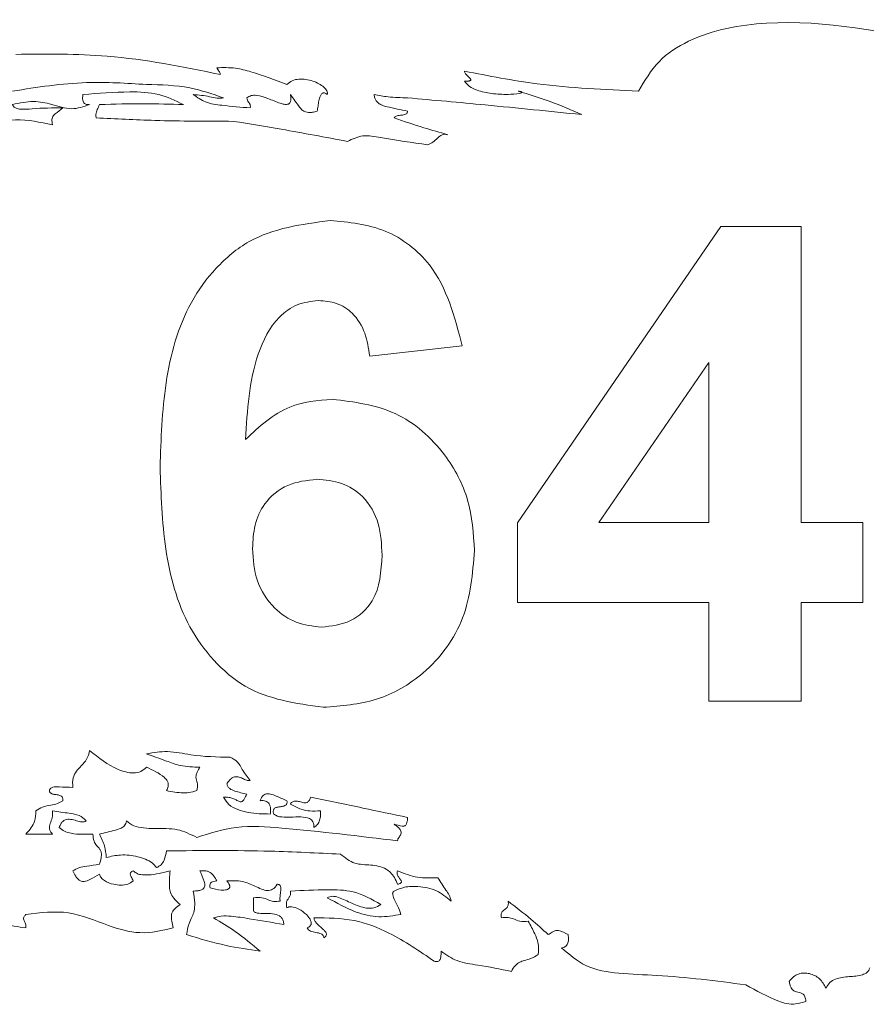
# Paper-space layout 'Sheet1' of a CAD drawing. Header units: millimetres. Extents: x 0 to 864, y 0 to 559.
# Tile 11 of 79: x 314.92 to 321.25, y 454.63 to 461.99. Entities that reach past the tile are written whole.
import ezdxf

# ---------------------------------------------------------------- set-up
doc = ezdxf.new("R2010")
doc.units = ezdxf.units.MM

psp = doc.layouts.new('Sheet1')

# ---------------------------------------------------------------- linework, layer by layer
at = {"color": 7, "linetype": 'Continuous', "lineweight": 15}
for p, q in [((318.6426, 458.228), (320.1632, 460.4429)), ((320.1632, 460.4429), (320.7632, 460.4429)), ((320.7632, 460.4429), (320.7632, 458.2302)), ((318.2278, 459.5505), (317.5363, 459.4748)), ((320.0717, 459.4273), (319.2491, 458.2302)), ((320.0717, 458.2302), (320.0717, 459.4273)), ((318.6426, 457.6309), (318.6426, 458.228)), ((319.2491, 458.2302), (320.0717, 458.2302)), ((320.7632, 458.2302), (321.2241, 458.2302)), ((321.2241, 458.2302), (321.2241, 457.6309)), ((320.0717, 457.6309), (318.6426, 457.6309)), ((320.0717, 456.8933), (320.0717, 457.6309)), ((321.2241, 457.6309), (320.7632, 457.6309)), ((320.7632, 457.6309), (320.7632, 456.8933)), ((320.7632, 456.8933), (320.0717, 456.8933)), ((315.1653, 455.8978), (314.9651, 455.8978)), ((316.6684, 455.322), (316.6684, 455.4228))]:
    psp.add_line(p, q, dxfattribs=at)
for points, knots in [([(321.825, 461.8069), (321.3869, 461.899), (320.7513, 462.0327), (320.0125, 461.9007), (319.6838, 461.6915), (319.5926, 461.5351), (319.547, 461.4569)], [0, 0, 0, 0, 0.539346, 0.782583, 0.891264, 1, 1, 1, 1]), ([(316.4185, 461.5815), (316.1381, 461.6382), (315.6336, 461.7403), (315.1193, 461.7345), (314.8908, 461.732)], [0, 0, 0, 0, 0.555782, 1, 1, 1, 1]), ([(316.9176, 461.5062), (316.8288, 461.5401), (316.7028, 461.5881), (316.5259, 461.6353), (316.4389, 461.6329), (316.3919, 461.6315)], [0, 0, 0, 0, 0.523768, 0.743032, 1, 1, 1, 1]), ([(316.3919, 461.6315), (316.3975, 461.6229), (316.4052, 461.6108), (316.4172, 461.5953), (316.418, 461.5863), (316.4185, 461.5815)], [0, 0, 0, 0, 0.538813, 0.753207, 1, 1, 1, 1]), ([(319.547, 461.4569), (319.2934, 461.4679), (318.8556, 461.4869), (318.4258, 461.5709), (318.2449, 461.6063)], [0, 0, 0, 0, 0.579169, 1, 1, 1, 1]), ([(318.2449, 461.6063), (318.2455, 461.603), (318.2466, 461.5959), (318.2547, 461.5843), (318.269, 461.5687), (318.2841, 461.5566), (318.2913, 461.5453), (318.2923, 461.5423), (318.2922, 461.5398), (318.2914, 461.5379), (318.2894, 461.5359), (318.2857, 461.534), (318.2799, 461.5326), (318.2661, 461.5308), (318.2542, 461.5312), (318.2449, 461.5314)], [0, 0, 0, 0, 0.074444, 0.160028, 0.311432, 0.554439, 0.585746, 0.611207, 0.62598, 0.640604, 0.657043, 0.688684, 0.732515, 0.791255, 1, 1, 1, 1]), ([(314.8649, 461.4569), (315.0496, 461.4856), (315.3821, 461.5374), (315.7176, 461.5158), (315.8669, 461.5062)], [0, 0, 0, 0, 0.555235, 1, 1, 1, 1]), ([(315.8669, 461.5062), (315.9761, 461.5039), (316.1735, 461.4996), (316.3598, 461.4352), (316.443, 461.4065)], [0, 0, 0, 0, 0.553159, 1, 1, 1, 1]), ([(317.2194, 461.431), (317.2201, 461.4354), (317.2216, 461.4448), (317.2141, 461.4653), (317.1926, 461.4894), (317.156, 461.5139), (317.0943, 461.5406), (317.0248, 461.5521), (316.956, 461.5384), (316.9303, 461.5169), (316.9176, 461.5062)], [0, 0, 0, 0, 0.036879, 0.0768, 0.174868, 0.298042, 0.438093, 0.727838, 0.86526, 1, 1, 1, 1]), ([(318.2449, 461.5314), (318.2567, 461.5172), (318.282, 461.4868), (318.3539, 461.4561), (318.4509, 461.4356), (318.5582, 461.4309), (318.6331, 461.4346), (318.667, 461.4425), (318.6725, 461.4455), (318.6736, 461.4468), (318.6739, 461.4475), (318.674, 461.4482), (318.6738, 461.4489), (318.6733, 461.4495), (318.6718, 461.4509), (318.6679, 461.4525), (318.6588, 461.455), (318.6509, 461.4561), (318.6454, 461.4569)], [0, 0, 0, 0, 0.111689, 0.23991, 0.467451, 0.720202, 0.89672, 0.925736, 0.932598, 0.934523, 0.936135, 0.9374, 0.938726, 0.940255, 0.942089, 0.951154, 0.965511, 1, 1, 1, 1]), ([(315.3916, 461.431), (315.3904, 461.4232), (315.3883, 461.4091), (315.3893, 461.3894), (315.3944, 461.3744), (315.403, 461.3645), (315.4136, 461.3587), (315.427, 461.3558), (315.4367, 461.3562), (315.442, 461.3564)], [0, 0, 0, 0, 0.2123396, 0.3872831, 0.5326769, 0.6328619, 0.7371733, 0.856676, 1, 1, 1, 1]), ([(316.1427, 461.3564), (316.0824, 461.3855), (315.9565, 461.4463), (315.6963, 461.4555), (315.5081, 461.4404), (315.3916, 461.431)], [0, 0, 0, 0, 0.259107, 0.541132, 1, 1, 1, 1]), ([(316.443, 461.4065), (316.4268, 461.4046), (316.3914, 461.4007), (316.3174, 461.4225), (316.2576, 461.4275), (316.2169, 461.431)], [0, 0, 0, 0, 0.212445, 0.4631, 1, 1, 1, 1]), ([(316.2169, 461.431), (316.2465, 461.41), (316.3105, 461.3647), (316.4614, 461.3468), (316.5729, 461.337), (316.6432, 461.3308)], [0, 0, 0, 0, 0.240821, 0.520808, 1, 1, 1, 1]), ([(316.6173, 461.4065), (316.628, 461.413), (316.65, 461.4264), (316.7068, 461.426), (316.7788, 461.4025), (316.8453, 461.3722), (316.8943, 461.3577), (316.9157, 461.3561), (316.9283, 461.3601), (316.9347, 461.3643), (316.9399, 461.3704), (316.9452, 461.3821), (316.9474, 461.403), (316.945, 461.4206), (316.9436, 461.431)], [0, 0, 0, 0, 0.091636, 0.188018, 0.408932, 0.653862, 0.730374, 0.79004, 0.809129, 0.827468, 0.846476, 0.867745, 0.92237, 1, 1, 1, 1]), ([(316.6432, 461.3308), (316.6437, 461.3372), (316.6446, 461.3486), (316.6388, 461.3638), (316.6302, 461.3759), (316.6205, 461.3889), (316.6184, 461.4004), (316.6173, 461.4065)], [0, 0, 0, 0, 0.232148, 0.413354, 0.580046, 0.776934, 1, 1, 1, 1]), ([(316.9436, 461.431), (316.966, 461.3997), (316.994, 461.3608), (317.0291, 461.3138), (317.0538, 461.3001), (317.081, 461.2958), (317.1105, 461.2978), (317.1314, 461.3035), (317.1431, 461.3067)], [0, 0, 0, 0, 0.440928, 0.550557, 0.664104, 0.75297, 0.862153, 1, 1, 1, 1]), ([(317.1431, 461.3067), (317.1455, 461.3193), (317.1504, 461.3453), (317.1555, 461.384), (317.163, 461.4138), (317.1728, 461.4317), (317.18, 461.4395), (317.1886, 461.4435), (317.1983, 461.4433), (317.2089, 461.439), (317.2156, 461.4339), (317.2194, 461.431)], [0, 0, 0, 0, 0.210709, 0.434268, 0.64279, 0.710207, 0.768169, 0.81384, 0.862405, 0.92214, 1, 1, 1, 1]), ([(317.82, 461.4065), (317.7709, 461.4075), (317.6869, 461.4093), (317.6044, 461.4246), (317.5701, 461.431)], [0, 0, 0, 0, 0.584692, 1, 1, 1, 1]), ([(317.5701, 461.431), (317.5711, 461.4221), (317.573, 461.4054), (317.5839, 461.3836), (317.6024, 461.3642), (317.6306, 461.3493), (317.7049, 461.3307), (317.7686, 461.3174), (317.82, 461.3067)], [0, 0, 0, 0, 0.088568, 0.165373, 0.238328, 0.352156, 0.477352, 1, 1, 1, 1]), ([(319.1214, 461.2811), (318.8811, 461.3059), (318.4476, 461.3505), (318.0135, 461.3892), (317.82, 461.4065)], [0, 0, 0, 0, 0.554221, 1, 1, 1, 1]), ([(318.6454, 461.4569), (318.7262, 461.4324), (318.8884, 461.3833), (319.0435, 461.3152), (319.1214, 461.2811)], [0, 0, 0, 0, 0.49846, 1, 1, 1, 1]), ([(315.442, 461.3564), (315.3968, 461.3407), (315.3022, 461.3079), (315.1633, 461.3603), (315.0153, 461.3886), (314.9176, 461.3677), (314.8649, 461.3564)], [0, 0, 0, 0, 0.236594, 0.495944, 0.728582, 1, 1, 1, 1]), ([(315.442, 461.3564), (315.3968, 461.3407), (315.3022, 461.3079), (315.1633, 461.3603), (315.0153, 461.3886), (314.9176, 461.3677), (314.8649, 461.3564)], [0, 0, 0, 0, 0.236594, 0.495944, 0.728582, 1, 1, 1, 1]), ([(314.8649, 461.3564), (314.8671, 461.3518), (314.8713, 461.3426), (314.8886, 461.3286), (314.937, 461.3164), (315.0571, 461.3318), (315.1654, 461.3312), (315.2416, 461.3308)], [0, 0, 0, 0, 0.0388031, 0.0770792, 0.1658621, 0.4130155, 1, 1, 1, 1]), ([(315.2416, 461.3308), (315.2227, 461.3164), (315.1991, 461.2983), (315.1709, 461.2755), (315.1626, 461.26), (315.1597, 461.2433), (315.1604, 461.2251), (315.1635, 461.2123), (315.1653, 461.2052)], [0, 0, 0, 0, 0.441786, 0.551735, 0.66673, 0.756175, 0.864699, 1, 1, 1, 1]), ([(315.491, 461.2563), (315.4898, 461.2649), (315.4877, 461.2801), (315.4913, 461.3014), (315.5024, 461.3255), (315.5101, 461.3437), (315.5155, 461.3564)], [0, 0, 0, 0, 0.245332, 0.437375, 0.605853, 1, 1, 1, 1]), ([(315.5155, 461.3564), (315.6272, 461.3594), (315.8363, 461.3651), (316.0454, 461.3592), (316.1427, 461.3564)], [0, 0, 0, 0, 0.53438, 1, 1, 1, 1]), ([(317.82, 461.3067), (317.8196, 461.304), (317.8189, 461.2989), (317.8144, 461.2902), (317.7999, 461.2793), (317.773, 461.2765), (317.7471, 461.2747), (317.7271, 461.2678), (317.7218, 461.26), (317.7192, 461.2563)], [0, 0, 0, 0, 0.067137, 0.125875, 0.237612, 0.498394, 0.772711, 0.890241, 1, 1, 1, 1]), ([(315.1653, 461.2052), (315.0724, 461.2245), (314.905, 461.2593), (314.7387, 461.2218), (314.6647, 461.2052)], [0, 0, 0, 0, 0.554982, 1, 1, 1, 1]), ([(316.5179, 461.2307), (316.3217, 461.2312), (315.9791, 461.2321), (315.637, 461.2491), (315.491, 461.2563)], [0, 0, 0, 0, 0.572994, 1, 1, 1, 1]), ([(317.3699, 461.0809), (317.2051, 461.1119), (316.9216, 461.1651), (316.637, 461.2114), (316.5179, 461.2307)], [0, 0, 0, 0, 0.581559, 1, 1, 1, 1]), ([(317.7192, 461.2563), (317.793, 461.2312), (317.9257, 461.1862), (318.0605, 461.1479), (318.1203, 461.131)], [0, 0, 0, 0, 0.5562574, 1, 1, 1, 1]), ([(317.9698, 461.0561), (317.8534, 461.0716), (317.6933, 461.093), (317.4867, 461.1354), (317.4076, 461.0985), (317.3699, 461.0809)], [0, 0, 0, 0, 0.582663, 0.800858, 1, 1, 1, 1]), ([(318.1203, 461.131), (318.1129, 461.1328), (318.0989, 461.1362), (318.0704, 461.1283), (318.0418, 461.105), (318.0116, 461.072), (317.9835, 461.0613), (317.9698, 461.0561)], [0, 0, 0, 0, 0.128279, 0.244456, 0.490593, 0.752697, 1, 1, 1, 1]), ([(315.969, 458.6429), (315.9758, 458.8536), (315.9895, 459.2744), (316.1297, 459.7972), (316.3791, 460.1403), (316.7077, 460.4176), (317.0281, 460.4605), (317.241, 460.489)], [0, 0, 0, 0, 0.250991, 0.501162, 0.626469, 0.751765, 1, 1, 1, 1]), ([(317.241, 460.489), (317.3817, 460.4756), (317.6627, 460.449), (318.0808, 460.1229), (318.172, 459.7674), (318.2278, 459.5505)], [0, 0, 0, 0, 0.280754, 0.560899, 1, 1, 1, 1]), ([(317.1524, 459.8897), (317.0984, 459.8835), (316.9903, 459.8711), (316.8112, 459.7396), (316.6388, 459.3917), (316.6203, 459.0677), (316.6078, 458.8511)], [0, 0, 0, 0, 0.124834, 0.249864, 0.498342, 1, 1, 1, 1]), ([(317.5363, 459.4748), (317.5274, 459.5331), (317.5098, 459.6494), (317.4236, 459.7947), (317.2915, 459.8788), (317.1988, 459.8861), (317.1524, 459.8897)], [0, 0, 0, 0, 0.280772, 0.560046, 0.77978, 1, 1, 1, 1]), ([(316.6078, 458.8511), (316.7116, 458.9475), (316.897, 459.1199), (317.1472, 459.1423), (317.2575, 459.1521)], [0, 0, 0, 0, 0.559084, 1, 1, 1, 1]), ([(317.2575, 459.1521), (317.4199, 459.1314), (317.7449, 459.09), (318.0969, 458.777), (318.2942, 458.403), (318.3114, 458.1477), (318.32, 458.0199)], [0, 0, 0, 0, 0.2793262, 0.5590106, 0.7792849, 1, 1, 1, 1]), ([(317.1891, 456.8472), (316.9835, 456.8765), (316.674, 456.9204), (316.3605, 457.1933), (316.1212, 457.5262), (315.9889, 458.0325), (315.9756, 458.4392), (315.969, 458.6429)], [0, 0, 0, 0, 0.248107, 0.373425, 0.498736, 0.748968, 1, 1, 1, 1]), ([(317.1409, 458.5529), (317.0662, 458.5446), (316.9171, 458.528), (316.7483, 458.3895), (316.669, 458.2113), (316.6633, 458.0943), (316.6604, 458.0357)], [0, 0, 0, 0, 0.2798455, 0.5590766, 0.7790947, 1, 1, 1, 1]), ([(317.6285, 457.9846), (317.6252, 458.0642), (317.6187, 458.2229), (317.506, 458.4235), (317.3284, 458.5368), (317.2034, 458.5475), (317.1409, 458.5529)], [0, 0, 0, 0, 0.280827, 0.559225, 0.779501, 1, 1, 1, 1]), ([(316.6604, 458.0357), (316.6655, 457.9533), (316.6755, 457.7888), (316.8052, 457.5917), (316.9822, 457.4686), (317.1111, 457.4539), (317.1754, 457.4465)], [0, 0, 0, 0, 0.280501, 0.559381, 0.779875, 1, 1, 1, 1]), ([(318.32, 458.0199), (318.3058, 457.8476), (318.2775, 457.5039), (317.9826, 457.1039), (317.5938, 456.8779), (317.3241, 456.8575), (317.1891, 456.8472)], [0, 0, 0, 0, 0.280205, 0.559313, 0.779411, 1, 1, 1, 1]), ([(317.1754, 457.4465), (317.2503, 457.4551), (317.3996, 457.4723), (317.6107, 457.6669), (317.6217, 457.864), (317.6285, 457.9846)], [0, 0, 0, 0, 0.28075, 0.560237, 1, 1, 1, 1]), ([(315.3158, 456.2482), (315.3147, 456.2724), (315.3128, 456.3156), (315.3419, 456.3709), (315.3812, 456.4122), (315.426, 456.4574), (315.4364, 456.5013), (315.442, 456.5243)], [0, 0, 0, 0, 0.227824, 0.406944, 0.576827, 0.777439, 1, 1, 1, 1]), ([(315.442, 456.5243), (315.5088, 456.47), (315.6072, 456.39), (315.7491, 456.3506), (315.8266, 456.3633), (315.8534, 456.3873), (315.8669, 456.3994)], [0, 0, 0, 0, 0.529856, 0.780392, 0.889846, 1, 1, 1, 1]), ([(315.8669, 456.4995), (315.9196, 456.5081), (316.0304, 456.5262), (316.2377, 456.4779), (316.3948, 456.4755), (316.4934, 456.4739)], [0, 0, 0, 0, 0.252047, 0.530219, 1, 1, 1, 1]), ([(316.2666, 456.3994), (316.217, 456.4004), (316.1308, 456.4021), (316.0002, 456.4513), (315.9165, 456.4816), (315.8669, 456.4995)], [0, 0, 0, 0, 0.3553542, 0.6178241, 1, 1, 1, 1]), ([(316.4934, 456.4739), (316.5132, 456.4635), (316.553, 456.4425), (316.5862, 456.3688), (316.6217, 456.3253), (316.6432, 456.2989)], [0, 0, 0, 0, 0.2785997, 0.5615042, 1, 1, 1, 1]), ([(315.8669, 456.3994), (315.9143, 456.3776), (315.9696, 456.3523), (316.0192, 456.3046), (316.0304, 456.2809), (316.0304, 456.252), (316.0221, 456.2339), (316.0174, 456.2237)], [0, 0, 0, 0, 0.585047, 0.682954, 0.774771, 0.873988, 1, 1, 1, 1]), ([(316.2428, 456.2237), (316.2465, 456.2408), (316.2531, 456.271), (316.2374, 456.3063), (316.2364, 456.3368), (316.2461, 456.3672), (316.259, 456.3874), (316.2666, 456.3994)], [0, 0, 0, 0, 0.277297, 0.489283, 0.609886, 0.768279, 1, 1, 1, 1]), ([(316.6432, 456.2989), (316.6335, 456.299), (316.6126, 456.2993), (316.5843, 456.3161), (316.5527, 456.3296), (316.5214, 456.3276), (316.4995, 456.3137), (316.4826, 456.2967), (316.4729, 456.282), (316.4675, 456.2737)], [0, 0, 0, 0, 0.141055, 0.305398, 0.475545, 0.647078, 0.739703, 0.854378, 1, 1, 1, 1]), ([(315.1408, 456.2237), (315.1416, 456.2269), (315.1433, 456.233), (315.1491, 456.2406), (315.1566, 456.246), (315.1774, 456.254), (315.2321, 456.2501), (315.2818, 456.249), (315.3158, 456.2482)], [0, 0, 0, 0, 0.052684, 0.100527, 0.148377, 0.199615, 0.452799, 1, 1, 1, 1]), ([(316.4675, 456.2737), (316.4698, 456.2669), (316.4743, 456.2537), (316.494, 456.2331), (316.543, 456.2138), (316.587, 456.2047), (316.6173, 456.1985)], [0, 0, 0, 0, 0.121423, 0.234046, 0.471952, 1, 1, 1, 1]), ([(315.2416, 456.1484), (315.2419, 456.1523), (315.2425, 456.1595), (315.2407, 456.1693), (315.2366, 456.177), (315.2263, 456.1868), (315.2052, 456.1923), (315.179, 456.1949), (315.1578, 456.1995), (315.147, 456.2083), (315.1424, 456.2152), (315.1413, 456.2208), (315.1408, 456.2237)], [0, 0, 0, 0, 0.082617, 0.149693, 0.207755, 0.263113, 0.444165, 0.646898, 0.828747, 0.882792, 0.937826, 1, 1, 1, 1]), ([(316.0174, 456.2237), (316.0588, 456.2158), (316.1134, 456.2055), (316.19, 456.2083), (316.2229, 456.2179), (316.2428, 456.2237)], [0, 0, 0, 0, 0.551366, 0.728339, 1, 1, 1, 1]), ([(316.6173, 456.1985), (316.6114, 456.1852), (316.604, 456.1685), (316.5917, 456.1513), (316.5851, 456.1446), (316.5782, 456.1406), (316.5706, 456.1397), (316.5562, 456.143), (316.5386, 456.1547), (316.5124, 456.167), (316.4805, 456.1755), (316.4564, 456.1745), (316.443, 456.174)], [0, 0, 0, 0, 0.204087, 0.256766, 0.297885, 0.33506, 0.368208, 0.403072, 0.540331, 0.662166, 0.811485, 1, 1, 1, 1]), ([(316.443, 456.174), (316.4552, 456.1544), (316.4809, 456.1131), (316.5514, 456.0802), (316.6545, 456.0511), (316.7375, 456.0497), (316.793, 456.0487)], [0, 0, 0, 0, 0.173909, 0.366998, 0.576091, 1, 1, 1, 1]), ([(316.7167, 456.1484), (316.7197, 456.1564), (316.725, 456.1706), (316.7382, 456.1874), (316.7605, 456.2013), (316.797, 456.2002), (316.85, 456.178), (316.8908, 456.1601), (316.9176, 456.1484)], [0, 0, 0, 0, 0.10719, 0.19272, 0.26678, 0.433416, 0.62796, 1, 1, 1, 1]), ([(316.9436, 456.1236), (316.9462, 456.1273), (316.951, 456.1342), (316.9607, 456.1414), (316.9779, 456.1479), (317.0045, 456.1442), (317.0339, 456.1339), (317.0597, 456.1306), (317.0748, 456.1385), (317.0826, 456.1468), (317.0891, 456.1589), (317.0918, 456.1686), (317.0934, 456.174)], [0, 0, 0, 0, 0.074649, 0.138144, 0.196408, 0.37328, 0.559943, 0.722613, 0.775299, 0.834671, 0.907519, 1, 1, 1, 1]), ([(317.0934, 456.174), (317.2236, 456.1474), (317.466, 456.0979), (317.7081, 456.047), (317.82, 456.0235)], [0, 0, 0, 0, 0.537559, 1, 1, 1, 1]), ([(315.04, 456.0735), (315.0561, 456.0837), (315.0907, 456.1056), (315.1481, 456.1137), (315.201, 456.1242), (315.2285, 456.1406), (315.2416, 456.1484)], [0, 0, 0, 0, 0.261661, 0.559446, 0.79122, 1, 1, 1, 1]), ([(316.793, 456.0487), (316.794, 456.0588), (316.7959, 456.0777), (316.7933, 456.1042), (316.7855, 456.1247), (316.773, 456.1385), (316.7577, 456.1465), (316.7383, 456.1501), (316.7244, 456.149), (316.7167, 456.1484)], [0, 0, 0, 0, 0.199751, 0.370765, 0.517378, 0.619891, 0.727023, 0.850398, 1, 1, 1, 1]), ([(316.9176, 456.1484), (316.9181, 456.144), (316.919, 456.1362), (316.9168, 456.1254), (316.9093, 456.1139), (316.8919, 456.1064), (316.8691, 456.1036), (316.8461, 456.101), (316.8281, 456.0951), (316.819, 456.085), (316.8155, 456.0752), (316.8151, 456.0627), (316.8171, 456.0537), (316.8182, 456.0487)], [0, 0, 0, 0, 0.0779795, 0.1393779, 0.1924987, 0.3143843, 0.456995, 0.6019669, 0.7280246, 0.7803695, 0.8377198, 0.9083781, 1, 1, 1, 1]), ([(317.1683, 456.0735), (317.1419, 456.0716), (317.0936, 456.068), (317.0155, 456.0829), (316.9699, 456.1087), (316.9436, 456.1236)], [0, 0, 0, 0, 0.3364181, 0.6160221, 1, 1, 1, 1]), ([(314.9651, 455.8978), (314.9792, 455.9138), (315.0045, 455.9424), (315.037, 456.0008), (315.0388, 456.0457), (315.04, 456.0735)], [0, 0, 0, 0, 0.326655, 0.581727, 1, 1, 1, 1]), ([(315.1653, 456.0735), (315.165, 456.0558), (315.1646, 456.0226), (315.1465, 455.9801), (315.1388, 455.944), (315.1487, 455.9158), (315.1593, 455.9042), (315.1653, 455.8978)], [0, 0, 0, 0, 0.283308, 0.53121, 0.747088, 0.859744, 1, 1, 1, 1]), ([(315.4161, 455.9983), (315.3994, 456.013), (315.3634, 456.0451), (315.272, 456.0559), (315.2062, 456.0668), (315.1653, 456.0735)], [0, 0, 0, 0, 0.244328, 0.529615, 1, 1, 1, 1]), ([(316.8182, 456.0487), (316.8269, 456.0429), (316.8457, 456.0305), (316.8903, 456.0248), (316.9494, 456.0254), (317.0175, 456.0287), (317.0722, 456.0231), (317.1008, 456.005), (317.1126, 455.9902), (317.1193, 455.9704), (317.1193, 455.9558), (317.1193, 455.9479)], [0, 0, 0, 0, 0.087408, 0.1892892, 0.3749448, 0.5921749, 0.7743769, 0.8258708, 0.8766547, 0.9325325, 1, 1, 1, 1]), ([(317.1193, 455.9479), (317.1285, 455.955), (317.1476, 455.9696), (317.1628, 456.0019), (317.1697, 456.0372), (317.1688, 456.0608), (317.1683, 456.0735)], [0, 0, 0, 0, 0.244103, 0.501714, 0.732469, 1, 1, 1, 1]), ([(315.215, 455.9479), (315.2185, 455.9572), (315.2248, 455.974), (315.2398, 455.9937), (315.2638, 456.01), (315.3016, 456.0111), (315.3424, 455.9987), (315.3757, 455.9891), (315.4017, 455.989), (315.4114, 455.9952), (315.4161, 455.9983)], [0, 0, 0, 0, 0.127137, 0.226717, 0.310517, 0.488726, 0.680206, 0.856624, 0.930476, 1, 1, 1, 1]), ([(315.7164, 455.9983), (315.7153, 455.9913), (315.7133, 455.9782), (315.7036, 455.9613), (315.6802, 455.9396), (315.6129, 455.9243), (315.5549, 455.9085), (315.5155, 455.8978)], [0, 0, 0, 0, 0.087858, 0.16466, 0.238613, 0.482138, 1, 1, 1, 1]), ([(316.2428, 455.873), (316.1959, 455.8968), (316.0976, 455.9468), (315.9571, 455.9374), (315.8486, 455.9434), (315.7718, 455.9548), (315.7341, 455.9844), (315.7164, 455.9983)], [0, 0, 0, 0, 0.281797, 0.589864, 0.743201, 0.879174, 1, 1, 1, 1]), ([(317.7451, 455.8481), (317.4577, 455.8832), (317.0584, 455.932), (316.5474, 455.9697), (316.3407, 455.904), (316.2428, 455.873)], [0, 0, 0, 0, 0.574852, 0.798714, 1, 1, 1, 1]), ([(317.82, 456.0235), (317.8194, 456.0137), (317.8185, 455.9971), (317.8137, 455.9773), (317.8065, 455.9655), (317.7981, 455.9598), (317.7882, 455.958), (317.7613, 455.9606), (317.7385, 455.9675), (317.7192, 455.9734)], [0, 0, 0, 0, 0.195583, 0.330134, 0.402885, 0.464311, 0.527003, 0.59889, 1, 1, 1, 1]), ([(317.7192, 455.9734), (317.7308, 455.9642), (317.7483, 455.9503), (317.7675, 455.9305), (317.7717, 455.9131), (317.7708, 455.9033), (317.7703, 455.8978)], [0, 0, 0, 0, 0.46223, 0.695893, 0.830919, 1, 1, 1, 1]), ([(315.4665, 455.8978), (315.4122, 455.8964), (315.3402, 455.8946), (315.2528, 455.9155), (315.2271, 455.9375), (315.215, 455.9479)], [0, 0, 0, 0, 0.61884, 0.820594, 1, 1, 1, 1]), ([(315.5155, 455.6727), (315.5203, 455.6887), (315.5283, 455.7151), (315.5319, 455.7506), (315.5255, 455.7757), (315.5107, 455.7948), (315.4905, 455.8143), (315.4708, 455.8497), (315.4681, 455.8797), (315.4665, 455.8978)], [0, 0, 0, 0, 0.204836, 0.339378, 0.433424, 0.515372, 0.63241, 0.779298, 1, 1, 1, 1]), ([(315.5155, 455.8978), (315.53, 455.8688), (315.5576, 455.8136), (315.5637, 455.7522), (315.5666, 455.7231)], [0, 0, 0, 0, 0.52593, 1, 1, 1, 1]), ([(317.7703, 455.8978), (317.765, 455.8893), (317.7575, 455.8774), (317.7463, 455.8618), (317.7455, 455.8529), (317.7451, 455.8481)], [0, 0, 0, 0, 0.5354775, 0.749523, 1, 1, 1, 1]), ([(315.5666, 455.7231), (315.6021, 455.7315), (315.679, 455.7496), (315.7802, 455.7364), (315.8583, 455.7125), (315.9099, 455.6874), (315.9322, 455.6601), (315.9425, 455.6475)], [0, 0, 0, 0, 0.2701451, 0.5837, 0.7407101, 0.8805779, 1, 1, 1, 1]), ([(315.9425, 455.6475), (315.9546, 455.6539), (315.9789, 455.6666), (316.0058, 455.7124), (316.0129, 455.7495), (316.0174, 455.7732)], [0, 0, 0, 0, 0.26293, 0.528223, 1, 1, 1, 1]), ([(316.0174, 455.7732), (316.2762, 455.7755), (316.7103, 455.7794), (317.1437, 455.757), (317.3188, 455.748)], [0, 0, 0, 0, 0.596182, 1, 1, 1, 1]), ([(317.3188, 455.748), (317.3526, 455.7213), (317.4192, 455.6688), (317.5442, 455.6708), (317.639, 455.653), (317.6941, 455.6105), (317.7241, 455.5721), (317.7377, 455.5403), (317.7451, 455.5229)], [0, 0, 0, 0, 0.245985, 0.484059, 0.715415, 0.796843, 0.889044, 1, 1, 1, 1]), ([(315.3158, 455.623), (315.3308, 455.6321), (315.3629, 455.6516), (315.4329, 455.6594), (315.4839, 455.6677), (315.5155, 455.6727)], [0, 0, 0, 0, 0.250278, 0.536766, 1, 1, 1, 1]), ([(315.5155, 455.5978), (315.492, 455.5846), (315.4553, 455.5639), (315.4092, 455.5421), (315.3776, 455.5447), (315.3552, 455.5597), (315.3343, 455.5867), (315.3226, 455.6097), (315.3158, 455.623)], [0, 0, 0, 0, 0.325127, 0.507539, 0.594342, 0.691124, 0.820663, 1, 1, 1, 1]), ([(315.7675, 455.5481), (315.7543, 455.5391), (315.7269, 455.5202), (315.6747, 455.5151), (315.6147, 455.5217), (315.5635, 455.5417), (315.527, 455.5706), (315.5191, 455.5892), (315.5155, 455.5978)], [0, 0, 0, 0, 0.163834, 0.341937, 0.528916, 0.792342, 0.903951, 1, 1, 1, 1]), ([(315.7675, 455.623), (315.7641, 455.6216), (315.7582, 455.619), (315.7512, 455.6138), (315.7463, 455.6073), (315.745, 455.5987), (315.7479, 455.5892), (315.7568, 455.573), (315.7628, 455.5589), (315.7675, 455.5481)], [0, 0, 0, 0, 0.121073, 0.213815, 0.2875, 0.384922, 0.490637, 0.611178, 1, 1, 1, 1]), ([(316.0433, 455.623), (315.9898, 455.6095), (315.9213, 455.5921), (315.838, 455.5933), (315.7969, 455.5999), (315.7768, 455.6157), (315.7675, 455.623)], [0, 0, 0, 0, 0.574365, 0.735307, 0.877438, 1, 1, 1, 1]), ([(316.1182, 455.3717), (316.1014, 455.3863), (316.0723, 455.4115), (316.0446, 455.458), (316.0347, 455.5288), (316.0396, 455.5831), (316.0433, 455.623)], [0, 0, 0, 0, 0.238704, 0.414046, 0.568399, 1, 1, 1, 1]), ([(316.2666, 455.623), (316.2786, 455.5974), (316.2932, 455.5663), (316.3038, 455.5281), (316.3047, 455.5119), (316.2997, 455.4968), (316.2875, 455.4855), (316.2695, 455.4781), (316.2456, 455.4735), (316.2273, 455.4729), (316.2169, 455.4725)], [0, 0, 0, 0, 0.3828036, 0.4637262, 0.5346704, 0.5999107, 0.6713063, 0.7524964, 0.8597577, 1, 1, 1, 1]), ([(316.3919, 455.5481), (316.3858, 455.5602), (316.3737, 455.5841), (316.3497, 455.6098), (316.3226, 455.622), (316.2961, 455.6262), (316.2771, 455.6242), (316.2666, 455.623)], [0, 0, 0, 0, 0.253707, 0.502101, 0.641794, 0.802848, 1, 1, 1, 1]), ([(317.7451, 455.5229), (317.7492, 455.5239), (317.7562, 455.5257), (317.7644, 455.5292), (317.7693, 455.5326), (317.7719, 455.5357), (317.7737, 455.5397), (317.7734, 455.5452), (317.7707, 455.5514), (317.7642, 455.5616), (317.7527, 455.5758), (317.7422, 455.5931), (317.74, 455.6107), (317.7434, 455.6188), (317.7451, 455.623)], [0, 0, 0, 0, 0.098662, 0.171366, 0.208398, 0.238939, 0.265906, 0.310934, 0.363319, 0.425006, 0.595896, 0.796244, 0.893535, 1, 1, 1, 1]), ([(317.7451, 455.623), (317.7943, 455.6037), (317.8909, 455.5657), (317.9945, 455.5701), (318.0454, 455.5723)], [0, 0, 0, 0, 0.50911, 1, 1, 1, 1]), ([(316.3429, 455.4977), (316.342, 455.5025), (316.3404, 455.5109), (316.3415, 455.5228), (316.3456, 455.5319), (316.3548, 455.5407), (316.3711, 455.5461), (316.3847, 455.5474), (316.3919, 455.5481)], [0, 0, 0, 0, 0.170006, 0.30247, 0.41268, 0.51645, 0.741654, 1, 1, 1, 1]), ([(316.4675, 455.5481), (316.4717, 455.5429), (316.4792, 455.5338), (316.4863, 455.5211), (316.4894, 455.5115), (316.4901, 455.5045), (316.4888, 455.4975), (316.4843, 455.4908), (316.4763, 455.4856), (316.4572, 455.4793), (316.4108, 455.4788), (316.3704, 455.4901), (316.3429, 455.4977)], [0, 0, 0, 0, 0.095535, 0.168515, 0.206892, 0.239032, 0.267161, 0.307105, 0.350697, 0.401306, 0.593277, 1, 1, 1, 1]), ([(316.8434, 455.5229), (316.8337, 455.5084), (316.8163, 455.4825), (316.7688, 455.4729), (316.7243, 455.488), (316.6643, 455.5155), (316.58, 455.5531), (316.5069, 455.5499), (316.4675, 455.5481)], [0, 0, 0, 0, 0.124579, 0.221219, 0.331928, 0.466244, 0.712959, 1, 1, 1, 1]), ([(316.8679, 455.3973), (316.8668, 455.4022), (316.8644, 455.4131), (316.8661, 455.4349), (316.8695, 455.4602), (316.8722, 455.4867), (316.8709, 455.5058), (316.8649, 455.5161), (316.8594, 455.5206), (316.852, 455.5231), (316.8465, 455.523), (316.8434, 455.5229)], [0, 0, 0, 0, 0.105748, 0.232309, 0.45258, 0.640241, 0.791459, 0.83915, 0.885694, 0.937135, 1, 1, 1, 1]), ([(318.0454, 455.5723), (318.0651, 455.5411), (318.0925, 455.4976), (318.1331, 455.4428), (318.1408, 455.4129), (318.1448, 455.3973)], [0, 0, 0, 0, 0.547691, 0.763865, 1, 1, 1, 1]), ([(316.2169, 455.4725), (316.2219, 455.4425), (316.2301, 455.3932), (316.2267, 455.3274), (316.2073, 455.2772), (316.1796, 455.2213), (316.1714, 455.1745), (316.1665, 455.1467)], [0, 0, 0, 0, 0.2719866, 0.4454672, 0.5790175, 0.7495838, 1, 1, 1, 1]), ([(316.9436, 455.4725), (316.9444, 455.4632), (316.946, 455.4466), (316.9354, 455.4253), (316.9244, 455.4112), (316.9169, 455.3976), (316.9131, 455.3838), (316.9129, 455.3664), (316.916, 455.3542), (316.9176, 455.3472)], [0, 0, 0, 0, 0.207348, 0.367026, 0.519912, 0.61303, 0.715579, 0.839493, 1, 1, 1, 1]), ([(317.6198, 455.3717), (317.5523, 455.4098), (317.4282, 455.4798), (317.191, 455.4844), (317.0355, 455.4769), (316.9436, 455.4725)], [0, 0, 0, 0, 0.32739, 0.602027, 1, 1, 1, 1]), ([(317.7192, 455.4725), (317.7169, 455.4712), (317.7125, 455.4686), (317.7087, 455.4616), (317.7076, 455.4535), (317.7118, 455.4176), (317.7456, 455.3697), (317.7628, 455.3196), (317.7703, 455.2979)], [0, 0, 0, 0, 0.040615, 0.078534, 0.11996, 0.168121, 0.639494, 1, 1, 1, 1]), ([(318.1448, 455.3973), (318.1099, 455.4269), (318.0384, 455.4873), (317.9103, 455.5081), (317.8007, 455.5082), (317.7442, 455.4835), (317.7192, 455.4725)], [0, 0, 0, 0, 0.293955, 0.600937, 0.823411, 1, 1, 1, 1]), ([(316.0671, 455.1974), (316.0632, 455.2139), (316.0564, 455.2425), (316.0515, 455.2816), (316.0578, 455.316), (316.0823, 455.3462), (316.1051, 455.3624), (316.1182, 455.3717)], [0, 0, 0, 0, 0.2531799, 0.4379627, 0.5833962, 0.7598977, 1, 1, 1, 1]), ([(316.6684, 455.4228), (316.6896, 455.4248), (316.7276, 455.4285), (316.7744, 455.4066), (316.8198, 455.3917), (316.8507, 455.3953), (316.8679, 455.3973)], [0, 0, 0, 0, 0.30637, 0.549458, 0.747492, 1, 1, 1, 1]), ([(317.2194, 455.4228), (317.232, 455.4275), (317.259, 455.4376), (317.3244, 455.4199), (317.4038, 455.3795), (317.4917, 455.3434), (317.57, 455.3429), (317.6029, 455.3619), (317.6198, 455.3717)], [0, 0, 0, 0, 0.093578, 0.200224, 0.462124, 0.735059, 0.863774, 1, 1, 1, 1]), ([(317.7703, 455.2979), (317.715, 455.2884), (317.6023, 455.269), (317.4092, 455.3145), (317.2892, 455.383), (317.2194, 455.4228)], [0, 0, 0, 0, 0.287589, 0.585576, 1, 1, 1, 1]), ([(318.5207, 455.272), (318.5196, 455.2777), (318.5176, 455.2878), (318.5186, 455.302), (318.5252, 455.3198), (318.5456, 455.3346), (318.566, 455.3494), (318.5726, 455.3672), (318.5736, 455.3814), (318.5716, 455.3916), (318.5705, 455.3973)], [0, 0, 0, 0, 0.118762, 0.211486, 0.288854, 0.5, 0.711146, 0.788514, 0.881238, 1, 1, 1, 1]), ([(318.5705, 455.3973), (318.6286, 455.3527), (318.7324, 455.2732), (318.829, 455.1853), (318.8715, 455.1467)], [0, 0, 0, 0, 0.5608218, 1, 1, 1, 1]), ([(314.9651, 455.1974), (314.9651, 455.2047), (314.9652, 455.2173), (314.9612, 455.2336), (314.9555, 455.2465), (314.9478, 455.257), (314.9468, 455.2709), (314.9543, 455.2842), (314.961, 455.2927), (314.9651, 455.2979)], [0, 0, 0, 0, 0.20021, 0.346979, 0.458935, 0.586992, 0.701723, 0.817398, 1, 1, 1, 1]), ([(314.9651, 455.2979), (315.0729, 455.3111), (315.2862, 455.3373), (315.5576, 455.219), (315.8205, 455.1392), (315.9837, 455.1778), (316.0671, 455.1974)], [0, 0, 0, 0, 0.283853, 0.561282, 0.775967, 1, 1, 1, 1]), ([(316.8938, 455.2219), (316.8929, 455.2317), (316.8912, 455.2495), (316.879, 455.2724), (316.8534, 455.2945), (316.808, 455.3048), (316.7524, 455.3055), (316.7095, 455.3042), (316.6841, 455.3105), (316.6746, 455.3148), (316.6704, 455.3197), (316.6684, 455.322)], [0, 0, 0, 0, 0.106151, 0.193823, 0.27521, 0.469483, 0.681385, 0.888499, 0.930519, 0.967012, 1, 1, 1, 1]), ([(316.9176, 455.3472), (316.9218, 455.3495), (316.9306, 455.3544), (316.9467, 455.3555), (316.978, 455.3516), (317.0246, 455.3294), (317.0666, 455.296), (317.0902, 455.2641), (317.0984, 455.2456), (317.1, 455.2292), (317.096, 455.2172), (317.0887, 455.2085), (317.0795, 455.202), (317.0722, 455.199), (317.0682, 455.1974)], [0, 0, 0, 0, 0.0494405, 0.1033986, 0.1639484, 0.3781303, 0.6295962, 0.7158384, 0.7897033, 0.8381747, 0.8842184, 0.9173062, 0.9551457, 1, 1, 1, 1]), ([(314.79, 455.2471), (314.8026, 455.2382), (314.8293, 455.2193), (314.8906, 455.2069), (314.9363, 455.2011), (314.9651, 455.1974)], [0, 0, 0, 0, 0.247882, 0.526349, 1, 1, 1, 1]), ([(316.3681, 455.272), (316.3875, 455.277), (316.4306, 455.2884), (316.5215, 455.2836), (316.6767, 455.2595), (316.8078, 455.2368), (316.8938, 455.2219)], [0, 0, 0, 0, 0.112166, 0.25025, 0.507847, 1, 1, 1, 1]), ([(316.7167, 455.0221), (316.6561, 455.0737), (316.5468, 455.1667), (316.4232, 455.2395), (316.3681, 455.272)], [0, 0, 0, 0, 0.55459, 1, 1, 1, 1]), ([(317.1942, 455.1229), (317.1977, 455.1254), (317.2041, 455.1299), (317.2106, 455.1386), (317.2129, 455.1477), (317.2108, 455.1591), (317.2021, 455.1721), (317.1848, 455.1897), (317.1629, 455.2081), (317.1411, 455.2288), (317.124, 455.2486), (317.1208, 455.2645), (317.1193, 455.272)], [0, 0, 0, 0, 0.0686595, 0.1217499, 0.1668138, 0.2118146, 0.2998657, 0.4073238, 0.600473, 0.748151, 0.8822503, 1, 1, 1, 1]), ([(317.1193, 455.272), (317.2207, 455.2714), (317.4149, 455.2703), (317.7241, 455.1507), (317.9098, 455.0228), (318.0195, 454.9472)], [0, 0, 0, 0, 0.308789, 0.591432, 1, 1, 1, 1]), ([(318.7217, 455.2471), (318.7003, 455.2452), (318.6621, 455.2417), (318.6149, 455.2634), (318.5692, 455.2779), (318.5382, 455.2741), (318.5207, 455.272)], [0, 0, 0, 0, 0.3066947, 0.5494705, 0.7471436, 1, 1, 1, 1]), ([(318.7959, 454.9972), (318.798, 455.0274), (318.8018, 455.0816), (318.7663, 455.1646), (318.7384, 455.2162), (318.7217, 455.2471)], [0, 0, 0, 0, 0.336156, 0.601994, 1, 1, 1, 1]), ([(316.1665, 455.1467), (316.2645, 455.1169), (316.445, 455.0621), (316.6315, 455.0346), (316.7167, 455.0221)], [0, 0, 0, 0, 0.543014, 1, 1, 1, 1]), ([(317.0682, 455.1974), (317.0709, 455.1918), (317.0764, 455.1806), (317.1006, 455.168), (317.1335, 455.163), (317.1653, 455.1575), (317.1834, 455.1455), (317.1913, 455.1355), (317.1932, 455.1272), (317.1942, 455.1229)], [0, 0, 0, 0, 0.11709, 0.234309, 0.501585, 0.762002, 0.838714, 0.914828, 1, 1, 1, 1]), ([(318.8715, 455.1467), (318.8816, 455.1525), (318.8981, 455.162), (318.9188, 455.1734), (318.9343, 455.1794), (318.9696, 455.1726), (318.9969, 455.1587), (319.0206, 455.1467)], [0, 0, 0, 0, 0.214547, 0.35135, 0.438351, 0.5111, 1, 1, 1, 1]), ([(319.0206, 455.1467), (319.0219, 455.1339), (319.0242, 455.1107), (319.0189, 455.0828), (319.0091, 455.0659), (318.9991, 455.0565), (318.9864, 455.0497), (318.9767, 455.0479), (318.9716, 455.0469)], [0, 0, 0, 0, 0.306485, 0.553041, 0.661148, 0.766359, 0.876607, 1, 1, 1, 1]), ([(318.0195, 454.9472), (318.0236, 454.9464), (318.0311, 454.9449), (318.0416, 454.9452), (318.0513, 454.9479), (318.0598, 454.9546), (318.0653, 454.9655), (318.0702, 454.988), (318.07, 455.0072), (318.0699, 455.0221)], [0, 0, 0, 0, 0.112936, 0.2042718, 0.2803804, 0.3813294, 0.4852708, 0.6014992, 1, 1, 1, 1]), ([(318.0699, 455.0221), (318.1085, 454.9956), (318.1915, 454.9386), (318.3783, 454.9164), (318.5129, 454.8884), (318.5957, 454.8712)], [0, 0, 0, 0, 0.250554, 0.538768, 1, 1, 1, 1]), ([(318.5957, 454.8712), (318.6046, 454.8873), (318.62, 454.915), (318.6562, 454.942), (318.6965, 454.9541), (318.7453, 454.9661), (318.7776, 454.986), (318.7959, 454.9972)], [0, 0, 0, 0, 0.223771, 0.386168, 0.537561, 0.739099, 1, 1, 1, 1]), ([(318.9716, 455.0469), (319.0291, 454.9973), (319.1516, 454.8916), (319.4113, 454.8513), (319.8102, 454.8408), (320.1263, 454.8), (320.3479, 454.7714)], [0, 0, 0, 0, 0.156582, 0.333512, 0.532656, 1, 1, 1, 1]), ([(320.6741, 454.7966), (320.684, 454.8091), (320.7028, 454.8328), (320.7423, 454.8538), (320.7838, 454.8611), (320.8392, 454.8544), (320.9057, 454.8214), (320.9342, 454.7716), (320.9485, 454.7466)], [0, 0, 0, 0, 0.13879, 0.263475, 0.383549, 0.504351, 0.750729, 1, 1, 1, 1]), ([(320.9485, 454.7466), (320.9569, 454.7617), (320.9732, 454.7912), (321.0359, 454.824), (321.1201, 454.8333), (321.2019, 454.8369), (321.2513, 454.8585), (321.2691, 454.8785), (321.2733, 454.8907), (321.2754, 454.8971)], [0, 0, 0, 0, 0.1328477, 0.2598851, 0.5351226, 0.7948767, 0.8989047, 0.9477566, 1, 1, 1, 1]), ([(320.7987, 454.6468), (320.798, 454.6534), (320.7966, 454.6652), (320.7919, 454.6809), (320.7856, 454.6928), (320.7705, 454.7092), (320.7445, 454.7146), (320.7169, 454.7209), (320.6986, 454.7317), (320.6862, 454.7486), (320.6779, 454.7701), (320.6755, 454.787), (320.6741, 454.7966)], [0, 0, 0, 0, 0.09248, 0.166566, 0.22726, 0.279765, 0.474318, 0.575362, 0.679929, 0.761424, 0.864326, 1, 1, 1, 1]), ([(320.3479, 454.7714), (320.4282, 454.7264), (320.5269, 454.6711), (320.6551, 454.6267), (320.7263, 454.6243), (320.7732, 454.6389), (320.7987, 454.6468)], [0, 0, 0, 0, 0.568632, 0.698054, 0.835446, 1, 1, 1, 1])]:
    psp.add_open_spline(points, degree=3, knots=knots, dxfattribs=at)

doc.saveas('drawing.dxf')
